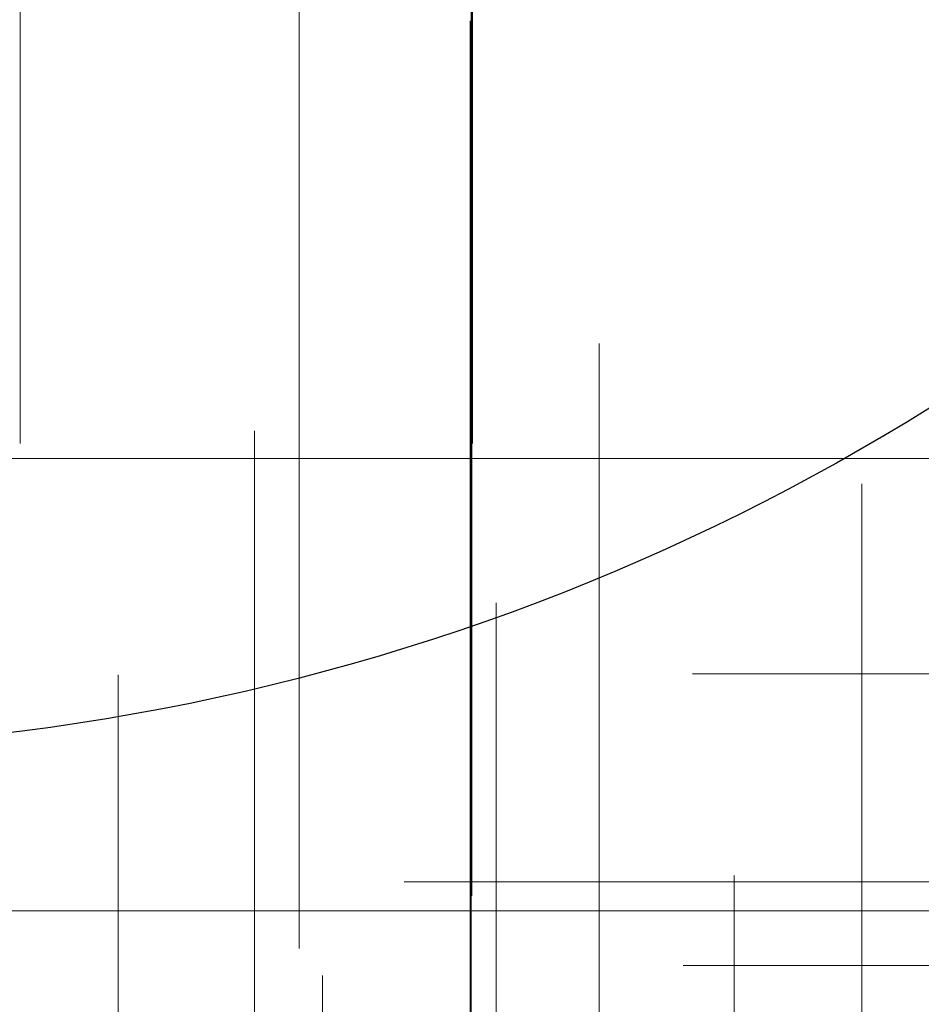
# Model space of a CAD drawing. Header units: millimetres. Extents: x -50 to 901, y -50 to 714.
# Tile 31 of 186: x 2 to 8, y -17 to -10. Entities that reach past the tile are written whole.
import ezdxf

# ---------------------------------------------------------------- set-up
doc = ezdxf.new("R2010")
doc.units = ezdxf.units.MM

# ---------------------------------------------------------------- blocks, each defined once
blk = doc.blocks.new('SW_CENTERMARKSYMBOL_23')
at = {"color": 0, "linetype": 'Continuous', "lineweight": 18}
for p, q in [((0, 0), (0, -5)), ((0, -5), (0, -5.9011))]:
    blk.add_line(p, q, dxfattribs=at)
blk = doc.blocks.new('SW_CENTERMARKSYMBOL_35')
at = {"color": 0, "linetype": 'Continuous', "lineweight": 18}
for p, q in [((0, 0), (0, -5)), ((0, -5), (0, -5.9011))]:
    blk.add_line(p, q, dxfattribs=at)
blk = doc.blocks.new('SW_CENTERMARKSYMBOL_36')
at = {"color": 0, "linetype": 'Continuous', "lineweight": 18}
for p, q in [((0, 0), (0, -5)), ((0, -5), (0, -5.9011))]:
    blk.add_line(p, q, dxfattribs=at)
blk = doc.blocks.new('SW_CENTERMARKSYMBOL_40')
at = {"color": 0, "linetype": 'Continuous', "lineweight": 18}
for p, q in [((0, 5), (0, 5.9011)), ((0, 0), (0, 5)), ((0, 0), (-5, 0)), ((0, 0), (0, -5)), ((0, 0), (5, 0))]:
    blk.add_line(p, q, dxfattribs=at)
blk = doc.blocks.new('SW_CENTERMARKSYMBOL_41')
at = {"color": 0, "linetype": 'Continuous', "lineweight": 18}
for p, q in [((0, 0), (5, 0)), ((5, 0), (5.9011, 0))]:
    blk.add_line(p, q, dxfattribs=at)
blk = doc.blocks.new('SW_CENTERMARKSYMBOL_42')
at = {"color": 0, "linetype": 'Continuous', "lineweight": 18}
for p, q in [((0, 0), (5, 0)), ((5, 0), (5.9011, 0))]:
    blk.add_line(p, q, dxfattribs=at)
blk = doc.blocks.new('SW_CENTERMARKSYMBOL_47')
at = {"color": 0, "linetype": 'Continuous', "lineweight": 18}
for p, q in [((-5, 0), (-5.9011, 0)), ((0, 0), (-5, 0))]:
    blk.add_line(p, q, dxfattribs=at)
blk = doc.blocks.new('SW_CENTERMARKSYMBOL_48')
at = {"color": 0, "linetype": 'Continuous', "lineweight": 18}
for p, q in [((-5, 0), (-5.9011, 0)), ((0, 0), (-5, 0))]:
    blk.add_line(p, q, dxfattribs=at)
blk = doc.blocks.new('SW_CENTERMARKSYMBOL_49')
at = {"color": 0, "linetype": 'Continuous', "lineweight": 18}
for q in [(0, 5), (-5, 0), (0, -5), (5, 0)]:
    blk.add_line((0, 0), q, dxfattribs=at)
blk = doc.blocks.new('SW_CENTERMARKSYMBOL_50')
at = {"color": 0, "linetype": 'Continuous', "lineweight": 18}
for p, q in [((0, 0), (5, 0)), ((5, 0), (5.9011, 0))]:
    blk.add_line(p, q, dxfattribs=at)
blk = doc.blocks.new('SW_CENTERMARKSYMBOL_51')
at = {"color": 0, "linetype": 'Continuous', "lineweight": 18}
for p, q in [((0, 0), (5, 0)), ((5, 0), (5.9011, 0))]:
    blk.add_line(p, q, dxfattribs=at)
blk = doc.blocks.new('SW_CENTERMARKSYMBOL_303')
at = {"color": 0, "linetype": 'Continuous', "lineweight": 18}
blk.add_line((0, 5), (0, 5.5209), dxfattribs=at)
blk = doc.blocks.new('SW_CENTERMARKSYMBOL_304')
at = {"color": 0, "linetype": 'Continuous', "lineweight": 18}
for p, q in [((0, 5), (0, 5.6463)), ((0, 0), (0, 5))]:
    blk.add_line(p, q, dxfattribs=at)
blk = doc.blocks.new('SW_CENTERMARKSYMBOL_319')
at = {"color": 0, "linetype": 'Continuous', "lineweight": 18}
for p, q in [((0, 5), (0, 5.6463)), ((0, 0), (0, 5))]:
    blk.add_line(p, q, dxfattribs=at)
blk = doc.blocks.new('SW_CENTERMARKSYMBOL_324')
at = {"color": 0, "linetype": 'Continuous', "lineweight": 18}
for p, q in [((0, 5), (0, 5.5549)), ((0, 0), (0, 5))]:
    blk.add_line(p, q, dxfattribs=at)
blk = doc.blocks.new('SW_CENTERMARKSYMBOL_326')
at = {"color": 0, "linetype": 'Continuous', "lineweight": 18}
for p, q in [((0, 5), (0, 5.5209)), ((0, 0), (0, 5))]:
    blk.add_line(p, q, dxfattribs=at)
blk = doc.blocks.new('SW_CENTERMARKSYMBOL_327')
at = {"color": 0, "linetype": 'Continuous', "lineweight": 18}
for p, q in [((0, 5), (0, 5.6463)), ((0, 0), (0, 5))]:
    blk.add_line(p, q, dxfattribs=at)
blk = doc.blocks.new('SW_CENTERMARKSYMBOL_328')
at = {"color": 0, "linetype": 'Continuous', "lineweight": 18}
for p, q in [((0, 5), (0, 5.5549)), ((0, 0), (0, 5))]:
    blk.add_line(p, q, dxfattribs=at)
blk = doc.blocks.new('SW_CENTERMARKSYMBOL_507')
at = {"color": 0, "linetype": 'Continuous', "lineweight": 18}
for p, q in [((-5, 0), (-5.5549, 0)), ((0, 0), (-5, 0))]:
    blk.add_line(p, q, dxfattribs=at)
blk = doc.blocks.new('SW_CENTERMARKSYMBOL_513')
at = {"color": 0, "linetype": 'Continuous', "lineweight": 18}
for p, q in [((-5, 0), (-5.5549, 0)), ((0, 0), (-5, 0))]:
    blk.add_line(p, q, dxfattribs=at)
blk = doc.blocks.new('SW_CENTERMARKSYMBOL_517')
at = {"color": 0, "linetype": 'Continuous', "lineweight": 18}
for p, q in [((-5, 0), (-5.6463, 0)), ((0, 0), (-5, 0))]:
    blk.add_line(p, q, dxfattribs=at)
blk = doc.blocks.new('SW_CENTERMARKSYMBOL_559')
at = {"color": 0, "linetype": 'Continuous', "lineweight": 18}
for p, q in [((0, 0), (0, -5)), ((0, -5), (0, -8))]:
    blk.add_line(p, q, dxfattribs=at)
blk = doc.blocks.new('SW_CENTERMARKSYMBOL_586')
at = {"color": 0, "linetype": 'Continuous', "lineweight": 18}
for p, q in [((0, 0), (0, -5)), ((0, -5), (0, -5.9011))]:
    blk.add_line(p, q, dxfattribs=at)
blk = doc.blocks.new('SW_CENTERMARKSYMBOL_598')
at = {"color": 0, "linetype": 'Continuous', "lineweight": 18}
for p, q in [((0, 0), (0, -5)), ((0, -5), (0, -5.9011))]:
    blk.add_line(p, q, dxfattribs=at)
blk = doc.blocks.new('SW_CENTERMARKSYMBOL_599')
at = {"color": 0, "linetype": 'Continuous', "lineweight": 18}
for p, q in [((0, 0), (0, -5)), ((0, -5), (0, -5.9011))]:
    blk.add_line(p, q, dxfattribs=at)
blk = doc.blocks.new('SW_CENTERMARKSYMBOL_603')
at = {"color": 0, "linetype": 'Continuous', "lineweight": 18}
for p, q in [((0, 5), (0, 5.9011)), ((0, 0), (0, 5)), ((0, 0), (-5, 0)), ((0, 0), (0, -5)), ((0, 0), (5, 0))]:
    blk.add_line(p, q, dxfattribs=at)
blk = doc.blocks.new('SW_CENTERMARKSYMBOL_604')
at = {"color": 0, "linetype": 'Continuous', "lineweight": 18}
for p, q in [((0, 0), (5, 0)), ((5, 0), (5.9011, 0))]:
    blk.add_line(p, q, dxfattribs=at)
blk = doc.blocks.new('SW_CENTERMARKSYMBOL_605')
at = {"color": 0, "linetype": 'Continuous', "lineweight": 18}
for p, q in [((0, 0), (5, 0)), ((5, 0), (5.9011, 0))]:
    blk.add_line(p, q, dxfattribs=at)
blk = doc.blocks.new('SW_CENTERMARKSYMBOL_610')
at = {"color": 0, "linetype": 'Continuous', "lineweight": 18}
for p, q in [((-5, 0), (-5.9011, 0)), ((0, 0), (-5, 0))]:
    blk.add_line(p, q, dxfattribs=at)
blk = doc.blocks.new('SW_CENTERMARKSYMBOL_611')
at = {"color": 0, "linetype": 'Continuous', "lineweight": 18}
for p, q in [((-5, 0), (-5.9011, 0)), ((0, 0), (-5, 0))]:
    blk.add_line(p, q, dxfattribs=at)
blk = doc.blocks.new('SW_CENTERMARKSYMBOL_612')
at = {"color": 0, "linetype": 'Continuous', "lineweight": 18}
for q in [(0, 5), (-5, 0), (0, -5), (5, 0)]:
    blk.add_line((0, 0), q, dxfattribs=at)
blk = doc.blocks.new('SW_CENTERMARKSYMBOL_613')
at = {"color": 0, "linetype": 'Continuous', "lineweight": 18}
for p, q in [((0, 0), (5, 0)), ((5, 0), (5.9011, 0))]:
    blk.add_line(p, q, dxfattribs=at)
blk = doc.blocks.new('SW_CENTERMARKSYMBOL_614')
at = {"color": 0, "linetype": 'Continuous', "lineweight": 18}
for p, q in [((0, 0), (5, 0)), ((5, 0), (5.9011, 0))]:
    blk.add_line(p, q, dxfattribs=at)
blk = doc.blocks.new('SW_CENTERMARKSYMBOL_866')
at = {"color": 0, "linetype": 'Continuous', "lineweight": 18}
blk.add_line((0, 5), (0, 5.5209), dxfattribs=at)
blk = doc.blocks.new('SW_CENTERMARKSYMBOL_867')
at = {"color": 0, "linetype": 'Continuous', "lineweight": 18}
for p, q in [((0, 5), (0, 5.6463)), ((0, 0), (0, 5))]:
    blk.add_line(p, q, dxfattribs=at)
blk = doc.blocks.new('SW_CENTERMARKSYMBOL_882')
at = {"color": 0, "linetype": 'Continuous', "lineweight": 18}
for p, q in [((0, 5), (0, 5.6463)), ((0, 0), (0, 5))]:
    blk.add_line(p, q, dxfattribs=at)
blk = doc.blocks.new('SW_CENTERMARKSYMBOL_887')
at = {"color": 0, "linetype": 'Continuous', "lineweight": 18}
for p, q in [((0, 5), (0, 5.5549)), ((0, 0), (0, 5))]:
    blk.add_line(p, q, dxfattribs=at)
blk = doc.blocks.new('SW_CENTERMARKSYMBOL_889')
at = {"color": 0, "linetype": 'Continuous', "lineweight": 18}
for p, q in [((0, 5), (0, 5.5209)), ((0, 0), (0, 5))]:
    blk.add_line(p, q, dxfattribs=at)
blk = doc.blocks.new('SW_CENTERMARKSYMBOL_890')
at = {"color": 0, "linetype": 'Continuous', "lineweight": 18}
for p, q in [((0, 5), (0, 5.6463)), ((0, 0), (0, 5))]:
    blk.add_line(p, q, dxfattribs=at)
blk = doc.blocks.new('SW_CENTERMARKSYMBOL_891')
at = {"color": 0, "linetype": 'Continuous', "lineweight": 18}
for p, q in [((0, 5), (0, 5.5549)), ((0, 0), (0, 5))]:
    blk.add_line(p, q, dxfattribs=at)
blk = doc.blocks.new('SW_CENTERMARKSYMBOL_1070')
at = {"color": 0, "linetype": 'Continuous', "lineweight": 18}
for p, q in [((-5, 0), (-5.5549, 0)), ((0, 0), (-5, 0))]:
    blk.add_line(p, q, dxfattribs=at)
blk = doc.blocks.new('SW_CENTERMARKSYMBOL_1076')
at = {"color": 0, "linetype": 'Continuous', "lineweight": 18}
for p, q in [((-5, 0), (-5.5549, 0)), ((0, 0), (-5, 0))]:
    blk.add_line(p, q, dxfattribs=at)
blk = doc.blocks.new('SW_CENTERMARKSYMBOL_1080')
at = {"color": 0, "linetype": 'Continuous', "lineweight": 18}
for p, q in [((-5, 0), (-5.6463, 0)), ((0, 0), (-5, 0))]:
    blk.add_line(p, q, dxfattribs=at)
blk = doc.blocks.new('SW_CENTERMARKSYMBOL_1122')
at = {"color": 0, "linetype": 'Continuous', "lineweight": 18}
for p, q in [((0, 0), (0, -5)), ((0, -5), (0, -8))]:
    blk.add_line(p, q, dxfattribs=at)
blk = doc.blocks.new('SW_CENTERMARKSYMBOL_1149')
at = {"color": 0, "linetype": 'Continuous', "lineweight": 18}
for p, q in [((0, 0), (0, -5)), ((0, -5), (0, -5.9011))]:
    blk.add_line(p, q, dxfattribs=at)
blk = doc.blocks.new('SW_CENTERMARKSYMBOL_1161')
at = {"color": 0, "linetype": 'Continuous', "lineweight": 18}
for p, q in [((0, 0), (0, -5)), ((0, -5), (0, -5.9011))]:
    blk.add_line(p, q, dxfattribs=at)
blk = doc.blocks.new('SW_CENTERMARKSYMBOL_1162')
at = {"color": 0, "linetype": 'Continuous', "lineweight": 18}
for p, q in [((0, 0), (0, -5)), ((0, -5), (0, -5.9011))]:
    blk.add_line(p, q, dxfattribs=at)
blk = doc.blocks.new('SW_CENTERMARKSYMBOL_1166')
at = {"color": 0, "linetype": 'Continuous', "lineweight": 18}
for p, q in [((0, 5), (0, 5.9011)), ((0, 0), (0, 5)), ((0, 0), (-5, 0)), ((0, 0), (0, -5)), ((0, 0), (5, 0))]:
    blk.add_line(p, q, dxfattribs=at)
blk = doc.blocks.new('SW_CENTERMARKSYMBOL_1167')
at = {"color": 0, "linetype": 'Continuous', "lineweight": 18}
for p, q in [((0, 0), (5, 0)), ((5, 0), (5.9011, 0))]:
    blk.add_line(p, q, dxfattribs=at)
blk = doc.blocks.new('SW_CENTERMARKSYMBOL_1168')
at = {"color": 0, "linetype": 'Continuous', "lineweight": 18}
for p, q in [((0, 0), (5, 0)), ((5, 0), (5.9011, 0))]:
    blk.add_line(p, q, dxfattribs=at)
blk = doc.blocks.new('SW_CENTERMARKSYMBOL_1173')
at = {"color": 0, "linetype": 'Continuous', "lineweight": 18}
for p, q in [((-5, 0), (-5.9011, 0)), ((0, 0), (-5, 0))]:
    blk.add_line(p, q, dxfattribs=at)
blk = doc.blocks.new('SW_CENTERMARKSYMBOL_1174')
at = {"color": 0, "linetype": 'Continuous', "lineweight": 18}
for p, q in [((-5, 0), (-5.9011, 0)), ((0, 0), (-5, 0))]:
    blk.add_line(p, q, dxfattribs=at)
blk = doc.blocks.new('SW_CENTERMARKSYMBOL_1175')
at = {"color": 0, "linetype": 'Continuous', "lineweight": 18}
for q in [(0, 5), (-5, 0), (0, -5), (5, 0)]:
    blk.add_line((0, 0), q, dxfattribs=at)
blk = doc.blocks.new('SW_CENTERMARKSYMBOL_1176')
at = {"color": 0, "linetype": 'Continuous', "lineweight": 18}
for p, q in [((0, 0), (5, 0)), ((5, 0), (5.9011, 0))]:
    blk.add_line(p, q, dxfattribs=at)
blk = doc.blocks.new('SW_CENTERMARKSYMBOL_1177')
at = {"color": 0, "linetype": 'Continuous', "lineweight": 18}
for p, q in [((0, 0), (5, 0)), ((5, 0), (5.9011, 0))]:
    blk.add_line(p, q, dxfattribs=at)
blk = doc.blocks.new('SW_CENTERMARKSYMBOL_1429')
at = {"color": 0, "linetype": 'Continuous', "lineweight": 18}
blk.add_line((0, 5), (0, 5.5209), dxfattribs=at)
blk = doc.blocks.new('SW_CENTERMARKSYMBOL_1430')
at = {"color": 0, "linetype": 'Continuous', "lineweight": 18}
for p, q in [((0, 5), (0, 5.6463)), ((0, 0), (0, 5))]:
    blk.add_line(p, q, dxfattribs=at)
blk = doc.blocks.new('SW_CENTERMARKSYMBOL_1445')
at = {"color": 0, "linetype": 'Continuous', "lineweight": 18}
for p, q in [((0, 5), (0, 5.6463)), ((0, 0), (0, 5))]:
    blk.add_line(p, q, dxfattribs=at)
blk = doc.blocks.new('SW_CENTERMARKSYMBOL_1450')
at = {"color": 0, "linetype": 'Continuous', "lineweight": 18}
for p, q in [((0, 5), (0, 5.5549)), ((0, 0), (0, 5))]:
    blk.add_line(p, q, dxfattribs=at)
blk = doc.blocks.new('SW_CENTERMARKSYMBOL_1452')
at = {"color": 0, "linetype": 'Continuous', "lineweight": 18}
for p, q in [((0, 5), (0, 5.5209)), ((0, 0), (0, 5))]:
    blk.add_line(p, q, dxfattribs=at)
blk = doc.blocks.new('SW_CENTERMARKSYMBOL_1453')
at = {"color": 0, "linetype": 'Continuous', "lineweight": 18}
for p, q in [((0, 5), (0, 5.6463)), ((0, 0), (0, 5))]:
    blk.add_line(p, q, dxfattribs=at)
blk = doc.blocks.new('SW_CENTERMARKSYMBOL_1454')
at = {"color": 0, "linetype": 'Continuous', "lineweight": 18}
for p, q in [((0, 5), (0, 5.5549)), ((0, 0), (0, 5))]:
    blk.add_line(p, q, dxfattribs=at)
blk = doc.blocks.new('SW_CENTERMARKSYMBOL_1633')
at = {"color": 0, "linetype": 'Continuous', "lineweight": 18}
for p, q in [((-5, 0), (-5.5549, 0)), ((0, 0), (-5, 0))]:
    blk.add_line(p, q, dxfattribs=at)
blk = doc.blocks.new('SW_CENTERMARKSYMBOL_1639')
at = {"color": 0, "linetype": 'Continuous', "lineweight": 18}
for p, q in [((-5, 0), (-5.5549, 0)), ((0, 0), (-5, 0))]:
    blk.add_line(p, q, dxfattribs=at)
blk = doc.blocks.new('SW_CENTERMARKSYMBOL_1643')
at = {"color": 0, "linetype": 'Continuous', "lineweight": 18}
for p, q in [((-5, 0), (-5.6463, 0)), ((0, 0), (-5, 0))]:
    blk.add_line(p, q, dxfattribs=at)
blk = doc.blocks.new('SW_CENTERMARKSYMBOL_1685')
at = {"color": 0, "linetype": 'Continuous', "lineweight": 18}
for p, q in [((0, 0), (0, -5)), ((0, -5), (0, -8))]:
    blk.add_line(p, q, dxfattribs=at)
blk = doc.blocks.new('SW_CENTERMARKSYMBOL_1712')
at = {"color": 0, "linetype": 'Continuous', "lineweight": 18}
for p, q in [((0, 0), (0, -5)), ((0, -5), (0, -5.9011))]:
    blk.add_line(p, q, dxfattribs=at)
blk = doc.blocks.new('SW_CENTERMARKSYMBOL_1724')
at = {"color": 0, "linetype": 'Continuous', "lineweight": 18}
for p, q in [((0, 0), (0, -5)), ((0, -5), (0, -5.9011))]:
    blk.add_line(p, q, dxfattribs=at)
blk = doc.blocks.new('SW_CENTERMARKSYMBOL_1725')
at = {"color": 0, "linetype": 'Continuous', "lineweight": 18}
for p, q in [((0, 0), (0, -5)), ((0, -5), (0, -5.9011))]:
    blk.add_line(p, q, dxfattribs=at)
blk = doc.blocks.new('SW_CENTERMARKSYMBOL_1729')
at = {"color": 0, "linetype": 'Continuous', "lineweight": 18}
for p, q in [((0, 5), (0, 5.9011)), ((0, 0), (0, 5)), ((0, 0), (-5, 0)), ((0, 0), (0, -5)), ((0, 0), (5, 0))]:
    blk.add_line(p, q, dxfattribs=at)
blk = doc.blocks.new('SW_CENTERMARKSYMBOL_1730')
at = {"color": 0, "linetype": 'Continuous', "lineweight": 18}
for p, q in [((0, 0), (5, 0)), ((5, 0), (5.9011, 0))]:
    blk.add_line(p, q, dxfattribs=at)
blk = doc.blocks.new('SW_CENTERMARKSYMBOL_1731')
at = {"color": 0, "linetype": 'Continuous', "lineweight": 18}
for p, q in [((0, 0), (5, 0)), ((5, 0), (5.9011, 0))]:
    blk.add_line(p, q, dxfattribs=at)
blk = doc.blocks.new('SW_CENTERMARKSYMBOL_1736')
at = {"color": 0, "linetype": 'Continuous', "lineweight": 18}
for p, q in [((-5, 0), (-5.9011, 0)), ((0, 0), (-5, 0))]:
    blk.add_line(p, q, dxfattribs=at)
blk = doc.blocks.new('SW_CENTERMARKSYMBOL_1737')
at = {"color": 0, "linetype": 'Continuous', "lineweight": 18}
for p, q in [((-5, 0), (-5.9011, 0)), ((0, 0), (-5, 0))]:
    blk.add_line(p, q, dxfattribs=at)
blk = doc.blocks.new('SW_CENTERMARKSYMBOL_1738')
at = {"color": 0, "linetype": 'Continuous', "lineweight": 18}
for q in [(0, 5), (-5, 0), (0, -5), (5, 0)]:
    blk.add_line((0, 0), q, dxfattribs=at)
blk = doc.blocks.new('SW_CENTERMARKSYMBOL_1739')
at = {"color": 0, "linetype": 'Continuous', "lineweight": 18}
for p, q in [((0, 0), (5, 0)), ((5, 0), (5.9011, 0))]:
    blk.add_line(p, q, dxfattribs=at)
blk = doc.blocks.new('SW_CENTERMARKSYMBOL_1740')
at = {"color": 0, "linetype": 'Continuous', "lineweight": 18}
for p, q in [((0, 0), (5, 0)), ((5, 0), (5.9011, 0))]:
    blk.add_line(p, q, dxfattribs=at)
blk = doc.blocks.new('SW_CENTERMARKSYMBOL_1992')
at = {"color": 0, "linetype": 'Continuous', "lineweight": 18}
blk.add_line((0, 5), (0, 5.5209), dxfattribs=at)
blk = doc.blocks.new('SW_CENTERMARKSYMBOL_1993')
at = {"color": 0, "linetype": 'Continuous', "lineweight": 18}
for p, q in [((0, 5), (0, 5.6463)), ((0, 0), (0, 5))]:
    blk.add_line(p, q, dxfattribs=at)
blk = doc.blocks.new('SW_CENTERMARKSYMBOL_2008')
at = {"color": 0, "linetype": 'Continuous', "lineweight": 18}
for p, q in [((0, 5), (0, 5.6463)), ((0, 0), (0, 5))]:
    blk.add_line(p, q, dxfattribs=at)
blk = doc.blocks.new('SW_CENTERMARKSYMBOL_2013')
at = {"color": 0, "linetype": 'Continuous', "lineweight": 18}
for p, q in [((0, 5), (0, 5.5549)), ((0, 0), (0, 5))]:
    blk.add_line(p, q, dxfattribs=at)
blk = doc.blocks.new('SW_CENTERMARKSYMBOL_2015')
at = {"color": 0, "linetype": 'Continuous', "lineweight": 18}
for p, q in [((0, 5), (0, 5.5209)), ((0, 0), (0, 5))]:
    blk.add_line(p, q, dxfattribs=at)
blk = doc.blocks.new('SW_CENTERMARKSYMBOL_2016')
at = {"color": 0, "linetype": 'Continuous', "lineweight": 18}
for p, q in [((0, 5), (0, 5.6463)), ((0, 0), (0, 5))]:
    blk.add_line(p, q, dxfattribs=at)
blk = doc.blocks.new('SW_CENTERMARKSYMBOL_2017')
at = {"color": 0, "linetype": 'Continuous', "lineweight": 18}
for p, q in [((0, 5), (0, 5.5549)), ((0, 0), (0, 5))]:
    blk.add_line(p, q, dxfattribs=at)
blk = doc.blocks.new('SW_CENTERMARKSYMBOL_2196')
at = {"color": 0, "linetype": 'Continuous', "lineweight": 18}
for p, q in [((-5, 0), (-5.5549, 0)), ((0, 0), (-5, 0))]:
    blk.add_line(p, q, dxfattribs=at)
blk = doc.blocks.new('SW_CENTERMARKSYMBOL_2202')
at = {"color": 0, "linetype": 'Continuous', "lineweight": 18}
for p, q in [((-5, 0), (-5.5549, 0)), ((0, 0), (-5, 0))]:
    blk.add_line(p, q, dxfattribs=at)
blk = doc.blocks.new('SW_CENTERMARKSYMBOL_2206')
at = {"color": 0, "linetype": 'Continuous', "lineweight": 18}
for p, q in [((-5, 0), (-5.6463, 0)), ((0, 0), (-5, 0))]:
    blk.add_line(p, q, dxfattribs=at)
blk = doc.blocks.new('SW_CENTERMARKSYMBOL_2248')
at = {"color": 0, "linetype": 'Continuous', "lineweight": 18}
for p, q in [((0, 0), (0, -5)), ((0, -5), (0, -8))]:
    blk.add_line(p, q, dxfattribs=at)
blk = doc.blocks.new('SW_CENTERMARKSYMBOL_2275')
at = {"color": 0, "linetype": 'Continuous', "lineweight": 18}
for p, q in [((0, 0), (0, -5)), ((0, -5), (0, -5.9011))]:
    blk.add_line(p, q, dxfattribs=at)
blk = doc.blocks.new('SW_CENTERMARKSYMBOL_2287')
at = {"color": 0, "linetype": 'Continuous', "lineweight": 18}
for p, q in [((0, 0), (0, -5)), ((0, -5), (0, -5.9011))]:
    blk.add_line(p, q, dxfattribs=at)
blk = doc.blocks.new('SW_CENTERMARKSYMBOL_2288')
at = {"color": 0, "linetype": 'Continuous', "lineweight": 18}
for p, q in [((0, 0), (0, -5)), ((0, -5), (0, -5.9011))]:
    blk.add_line(p, q, dxfattribs=at)
blk = doc.blocks.new('SW_CENTERMARKSYMBOL_2292')
at = {"color": 0, "linetype": 'Continuous', "lineweight": 18}
for p, q in [((0, 5), (0, 5.9011)), ((0, 0), (0, 5)), ((0, 0), (-5, 0)), ((0, 0), (0, -5)), ((0, 0), (5, 0))]:
    blk.add_line(p, q, dxfattribs=at)
blk = doc.blocks.new('SW_CENTERMARKSYMBOL_2293')
at = {"color": 0, "linetype": 'Continuous', "lineweight": 18}
for p, q in [((0, 0), (5, 0)), ((5, 0), (5.9011, 0))]:
    blk.add_line(p, q, dxfattribs=at)
blk = doc.blocks.new('SW_CENTERMARKSYMBOL_2294')
at = {"color": 0, "linetype": 'Continuous', "lineweight": 18}
for p, q in [((0, 0), (5, 0)), ((5, 0), (5.9011, 0))]:
    blk.add_line(p, q, dxfattribs=at)
blk = doc.blocks.new('SW_CENTERMARKSYMBOL_2299')
at = {"color": 0, "linetype": 'Continuous', "lineweight": 18}
for p, q in [((-5, 0), (-5.9011, 0)), ((0, 0), (-5, 0))]:
    blk.add_line(p, q, dxfattribs=at)
blk = doc.blocks.new('SW_CENTERMARKSYMBOL_2300')
at = {"color": 0, "linetype": 'Continuous', "lineweight": 18}
for p, q in [((-5, 0), (-5.9011, 0)), ((0, 0), (-5, 0))]:
    blk.add_line(p, q, dxfattribs=at)
blk = doc.blocks.new('SW_CENTERMARKSYMBOL_2301')
at = {"color": 0, "linetype": 'Continuous', "lineweight": 18}
for q in [(0, 5), (-5, 0), (0, -5), (5, 0)]:
    blk.add_line((0, 0), q, dxfattribs=at)
blk = doc.blocks.new('SW_CENTERMARKSYMBOL_2302')
at = {"color": 0, "linetype": 'Continuous', "lineweight": 18}
for p, q in [((0, 0), (5, 0)), ((5, 0), (5.9011, 0))]:
    blk.add_line(p, q, dxfattribs=at)
blk = doc.blocks.new('SW_CENTERMARKSYMBOL_2303')
at = {"color": 0, "linetype": 'Continuous', "lineweight": 18}
for p, q in [((0, 0), (5, 0)), ((5, 0), (5.9011, 0))]:
    blk.add_line(p, q, dxfattribs=at)
blk = doc.blocks.new('SW_CENTERMARKSYMBOL_2555')
at = {"color": 0, "linetype": 'Continuous', "lineweight": 18}
blk.add_line((0, 5), (0, 5.5209), dxfattribs=at)
blk = doc.blocks.new('SW_CENTERMARKSYMBOL_2556')
at = {"color": 0, "linetype": 'Continuous', "lineweight": 18}
for p, q in [((0, 5), (0, 5.6463)), ((0, 0), (0, 5))]:
    blk.add_line(p, q, dxfattribs=at)
blk = doc.blocks.new('SW_CENTERMARKSYMBOL_2571')
at = {"color": 0, "linetype": 'Continuous', "lineweight": 18}
for p, q in [((0, 5), (0, 5.6463)), ((0, 0), (0, 5))]:
    blk.add_line(p, q, dxfattribs=at)
blk = doc.blocks.new('SW_CENTERMARKSYMBOL_2576')
at = {"color": 0, "linetype": 'Continuous', "lineweight": 18}
for p, q in [((0, 5), (0, 5.5549)), ((0, 0), (0, 5))]:
    blk.add_line(p, q, dxfattribs=at)
blk = doc.blocks.new('SW_CENTERMARKSYMBOL_2578')
at = {"color": 0, "linetype": 'Continuous', "lineweight": 18}
for p, q in [((0, 5), (0, 5.5209)), ((0, 0), (0, 5))]:
    blk.add_line(p, q, dxfattribs=at)
blk = doc.blocks.new('SW_CENTERMARKSYMBOL_2579')
at = {"color": 0, "linetype": 'Continuous', "lineweight": 18}
for p, q in [((0, 5), (0, 5.6463)), ((0, 0), (0, 5))]:
    blk.add_line(p, q, dxfattribs=at)
blk = doc.blocks.new('SW_CENTERMARKSYMBOL_2580')
at = {"color": 0, "linetype": 'Continuous', "lineweight": 18}
for p, q in [((0, 5), (0, 5.5549)), ((0, 0), (0, 5))]:
    blk.add_line(p, q, dxfattribs=at)
blk = doc.blocks.new('SW_CENTERMARKSYMBOL_2759')
at = {"color": 0, "linetype": 'Continuous', "lineweight": 18}
for p, q in [((-5, 0), (-5.5549, 0)), ((0, 0), (-5, 0))]:
    blk.add_line(p, q, dxfattribs=at)
blk = doc.blocks.new('SW_CENTERMARKSYMBOL_2765')
at = {"color": 0, "linetype": 'Continuous', "lineweight": 18}
for p, q in [((-5, 0), (-5.5549, 0)), ((0, 0), (-5, 0))]:
    blk.add_line(p, q, dxfattribs=at)
blk = doc.blocks.new('SW_CENTERMARKSYMBOL_2769')
at = {"color": 0, "linetype": 'Continuous', "lineweight": 18}
for p, q in [((-5, 0), (-5.6463, 0)), ((0, 0), (-5, 0))]:
    blk.add_line(p, q, dxfattribs=at)
blk = doc.blocks.new('SW_CENTERMARKSYMBOL_2811')
at = {"color": 0, "linetype": 'Continuous', "lineweight": 18}
for p, q in [((0, 0), (0, -5)), ((0, -5), (0, -8))]:
    blk.add_line(p, q, dxfattribs=at)

msp = doc.modelspace()

# ---------------------------------------------------------------- linework, layer by layer
at = {"color": 7, "linetype": 'Continuous', "lineweight": 25}
for radius in [45, 45, 45, 45, 45, 43.8964, 43.8964, 43.8964, 43.8964, 43.8964, 43.6219, 43.6219, 43.6219, 43.6219, 43.6219, 42.2814, 42.2814, 42.2814, 42.2814, 42.2814, 35.2814, 35.2814, 35.2814, 35.2814, 35.2814, 33.2814, 33.2814, 33.2814, 33.2814, 33.2814, 15, 15, 15, 15, 15]:
    msp.add_circle((0, 0), radius, dxfattribs=at)
msp.add_arc((0, 0), 50, 274.01152, 355.98848, dxfattribs=at)
msp.add_arc((0, 0), 50, 274.01152, 355.98848, dxfattribs=at)
msp.add_arc((0, 0), 50, 274.01152, 355.98848, dxfattribs=at)
msp.add_arc((0, 0), 50, 274.01152, 355.98848, dxfattribs=at)
msp.add_arc((0, 0), 50, 274.01152, 355.98848, dxfattribs=at)

# ---------------------------------------------------------------- block references
at = {"color": 7, "linetype": 'Continuous', "lineweight": 18}
for name, p in [('SW_CENTERMARKSYMBOL_559', (3.7459, -8.3206)), ('SW_CENTERMARKSYMBOL_1122', (3.7459, -8.3206)), ('SW_CENTERMARKSYMBOL_1685', (3.7459, -8.3206)), ('SW_CENTERMARKSYMBOL_2248', (3.7459, -8.3206)), ('SW_CENTERMARKSYMBOL_2811', (3.7459, -8.3206)), ('SW_CENTERMARKSYMBOL_35', (1.8964, -7.0711)), ('SW_CENTERMARKSYMBOL_598', (1.8964, -7.0711)), ('SW_CENTERMARKSYMBOL_1161', (1.8964, -7.0711)), ('SW_CENTERMARKSYMBOL_1724', (1.8964, -7.0711)), ('SW_CENTERMARKSYMBOL_2287', (1.8964, -7.0711)), ('SW_CENTERMARKSYMBOL_36', (4.8964, -7.0711)), ('SW_CENTERMARKSYMBOL_599', (4.8964, -7.0711)), ('SW_CENTERMARKSYMBOL_1162', (4.8964, -7.0711)), ('SW_CENTERMARKSYMBOL_1725', (4.8964, -7.0711)), ('SW_CENTERMARKSYMBOL_2288', (4.8964, -7.0711)), ('SW_CENTERMARKSYMBOL_23', (4.8911, -10.071)), ('SW_CENTERMARKSYMBOL_586', (4.8911, -10.071)), ('SW_CENTERMARKSYMBOL_1149', (4.8911, -10.071)), ('SW_CENTERMARKSYMBOL_1712', (4.8911, -10.071)), ('SW_CENTERMARKSYMBOL_2275', (4.8911, -10.071)), ('SW_CENTERMARKSYMBOL_51', (-1.1142, -13.071)), ('SW_CENTERMARKSYMBOL_614', (-1.1142, -13.071)), ('SW_CENTERMARKSYMBOL_1177', (-1.1142, -13.071)), ('SW_CENTERMARKSYMBOL_1740', (-1.1142, -13.071)), ('SW_CENTERMARKSYMBOL_2303', (-1.1142, -13.071)), ('SW_CENTERMARKSYMBOL_50', (1.8858, -13.071)), ('SW_CENTERMARKSYMBOL_613', (1.8858, -13.071)), ('SW_CENTERMARKSYMBOL_1176', (1.8858, -13.071)), ('SW_CENTERMARKSYMBOL_1739', (1.8858, -13.071)), ('SW_CENTERMARKSYMBOL_2302', (1.8858, -13.071)), ('SW_CENTERMARKSYMBOL_49', (4.8858, -13.071)), ('SW_CENTERMARKSYMBOL_612', (4.8858, -13.071)), ('SW_CENTERMARKSYMBOL_1175', (4.8858, -13.071)), ('SW_CENTERMARKSYMBOL_1738', (4.8858, -13.071)), ('SW_CENTERMARKSYMBOL_2301', (4.8858, -13.071)), ('SW_CENTERMARKSYMBOL_48', (7.8858, -13.071)), ('SW_CENTERMARKSYMBOL_611', (7.8858, -13.071)), ('SW_CENTERMARKSYMBOL_1174', (7.8858, -13.071)), ('SW_CENTERMARKSYMBOL_1737', (7.8858, -13.071)), ('SW_CENTERMARKSYMBOL_2300', (7.8858, -13.071)), ('SW_CENTERMARKSYMBOL_47', (10.8858, -13.071)), ('SW_CENTERMARKSYMBOL_610', (10.8858, -13.071)), ('SW_CENTERMARKSYMBOL_1173', (10.8858, -13.071)), ('SW_CENTERMARKSYMBOL_1736', (10.8858, -13.071)), ('SW_CENTERMARKSYMBOL_2299', (10.8858, -13.071)), ('SW_CENTERMARKSYMBOL_513', (11.9086, -14.4999)), ('SW_CENTERMARKSYMBOL_1076', (11.9086, -14.4999)), ('SW_CENTERMARKSYMBOL_1639', (11.9086, -14.4999)), ('SW_CENTERMARKSYMBOL_2202', (11.9086, -14.4999)), ('SW_CENTERMARKSYMBOL_2765', (11.9086, -14.4999)), ('SW_CENTERMARKSYMBOL_42', (-1.1195, -16.071)), ('SW_CENTERMARKSYMBOL_605', (-1.1195, -16.071)), ('SW_CENTERMARKSYMBOL_1168', (-1.1195, -16.071)), ('SW_CENTERMARKSYMBOL_1731', (-1.1195, -16.071)), ('SW_CENTERMARKSYMBOL_2294', (-1.1195, -16.071)), ('SW_CENTERMARKSYMBOL_41', (1.8805, -16.071)), ('SW_CENTERMARKSYMBOL_604', (1.8805, -16.071)), ('SW_CENTERMARKSYMBOL_1167', (1.8805, -16.071)), ('SW_CENTERMARKSYMBOL_1730', (1.8805, -16.071)), ('SW_CENTERMARKSYMBOL_2293', (1.8805, -16.071)), ('SW_CENTERMARKSYMBOL_40', (4.8805, -16.071)), ('SW_CENTERMARKSYMBOL_603', (4.8805, -16.071)), ('SW_CENTERMARKSYMBOL_1166', (4.8805, -16.071)), ('SW_CENTERMARKSYMBOL_1729', (4.8805, -16.071)), ('SW_CENTERMARKSYMBOL_2292', (4.8805, -16.071)), ('SW_CENTERMARKSYMBOL_507', (9.9974, -15.8781)), ('SW_CENTERMARKSYMBOL_1070', (9.9974, -15.8781)), ('SW_CENTERMARKSYMBOL_1633', (9.9974, -15.8781)), ('SW_CENTERMARKSYMBOL_2196', (9.9974, -15.8781)), ('SW_CENTERMARKSYMBOL_2759', (9.9974, -15.8781)), ('SW_CENTERMARKSYMBOL_517', (11.9392, -16.4329)), ('SW_CENTERMARKSYMBOL_1080', (11.9392, -16.4329)), ('SW_CENTERMARKSYMBOL_1643', (11.9392, -16.4329)), ('SW_CENTERMARKSYMBOL_2206', (11.9392, -16.4329)), ('SW_CENTERMARKSYMBOL_2769', (11.9392, -16.4329)), ('SW_CENTERMARKSYMBOL_328', (5.7346, -17.8655)), ('SW_CENTERMARKSYMBOL_891', (5.7346, -17.8655)), ('SW_CENTERMARKSYMBOL_1454', (5.7346, -17.8655)), ('SW_CENTERMARKSYMBOL_2017', (5.7346, -17.8655)), ('SW_CENTERMARKSYMBOL_2580', (5.7346, -17.8655)), ('SW_CENTERMARKSYMBOL_324', (3.4502, -18.4433)), ('SW_CENTERMARKSYMBOL_887', (3.4502, -18.4433)), ('SW_CENTERMARKSYMBOL_1450', (3.4502, -18.4433)), ('SW_CENTERMARKSYMBOL_2013', (3.4502, -18.4433)), ('SW_CENTERMARKSYMBOL_2576', (3.4502, -18.4433)), ('SW_CENTERMARKSYMBOL_319', (7.4774, -18.8857)), ('SW_CENTERMARKSYMBOL_882', (7.4774, -18.8857)), ('SW_CENTERMARKSYMBOL_1445', (7.4774, -18.8857)), ('SW_CENTERMARKSYMBOL_2008', (7.4774, -18.8857)), ('SW_CENTERMARKSYMBOL_2571', (7.4774, -18.8857)), ('SW_CENTERMARKSYMBOL_327', (5.0514, -19.674)), ('SW_CENTERMARKSYMBOL_890', (5.0514, -19.674)), ('SW_CENTERMARKSYMBOL_1453', (5.0514, -19.674)), ('SW_CENTERMARKSYMBOL_2016', (5.0514, -19.674)), ('SW_CENTERMARKSYMBOL_2579', (5.0514, -19.674)), ('SW_CENTERMARKSYMBOL_304', (2.5458, -20.152)), ('SW_CENTERMARKSYMBOL_867', (2.5458, -20.152)), ('SW_CENTERMARKSYMBOL_1430', (2.5458, -20.152)), ('SW_CENTERMARKSYMBOL_1993', (2.5458, -20.152)), ('SW_CENTERMARKSYMBOL_2556', (2.5458, -20.152)), ('SW_CENTERMARKSYMBOL_326', (6.6309, -21.3565)), ('SW_CENTERMARKSYMBOL_889', (6.6309, -21.3565)), ('SW_CENTERMARKSYMBOL_1452', (6.6309, -21.3565)), ('SW_CENTERMARKSYMBOL_2015', (6.6309, -21.3565)), ('SW_CENTERMARKSYMBOL_2578', (6.6309, -21.3565)), ('SW_CENTERMARKSYMBOL_303', (3.902, -22.0192)), ('SW_CENTERMARKSYMBOL_866', (3.902, -22.0192)), ('SW_CENTERMARKSYMBOL_1429', (3.902, -22.0192)), ('SW_CENTERMARKSYMBOL_1992', (3.902, -22.0192)), ('SW_CENTERMARKSYMBOL_2555', (3.902, -22.0192))]:
    msp.add_blockref(name, p, dxfattribs=at)

doc.saveas('drawing.dxf')
